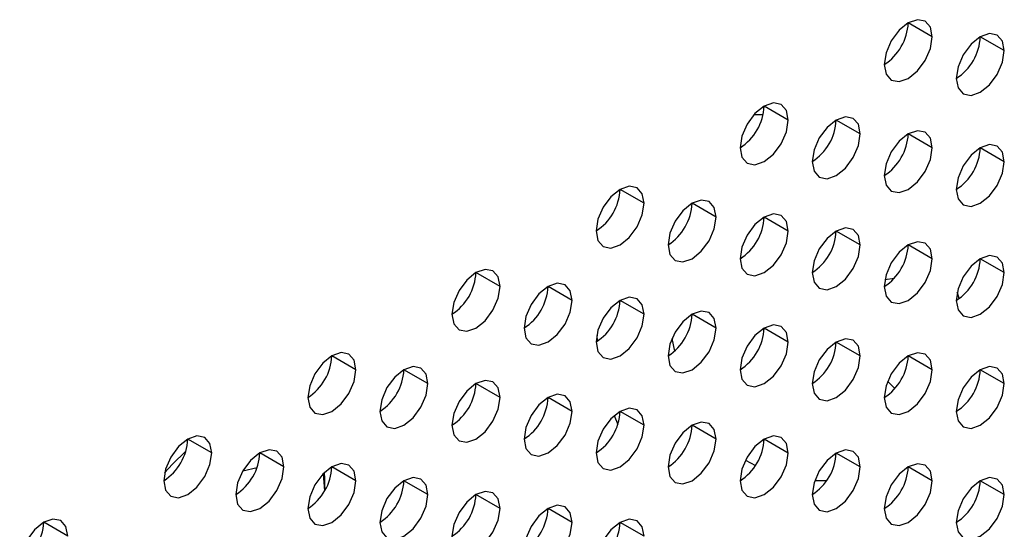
# Model space of a CAD drawing. Header units: millimetres. Extents: x 0 to 1118, y 0 to 864.
# Tile 123 of 256: x 936.12 to 940.95, y 607.12 to 609.62. Entities that reach past the tile are written whole.
import ezdxf

# ---------------------------------------------------------------- set-up
doc = ezdxf.new("R2010")
doc.units = ezdxf.units.MM

msp = doc.modelspace()

# ---------------------------------------------------------------- linework, layer by layer
at = {"color": 7, "linetype": 'Continuous', "lineweight": 25}
for p, q in [((940.6014, 609.5404), (940.4835, 609.6084)), ((940.9549, 609.4723), (940.8371, 609.5403)), ((939.8943, 609.1322), (939.7764, 609.2002)), ((940.2478, 609.0641), (940.13, 609.1321)), ((940.6014, 608.996), (940.4835, 609.0641)), ((940.9549, 608.9279), (940.8371, 608.996)), ((939.1872, 608.724), (939.0693, 608.792)), ((939.5407, 608.6559), (939.4229, 608.7239)), ((939.8943, 608.5878), (939.7764, 608.6559)), ((940.2478, 608.5197), (940.13, 608.5878)), ((940.6014, 608.4517), (940.4835, 608.5197)), ((940.9549, 608.3836), (940.8371, 608.4516)), ((938.4801, 608.3158), (938.3622, 608.3838)), ((938.8336, 608.2477), (938.7158, 608.3157)), ((939.1872, 608.1796), (939.0693, 608.2477)), ((939.5407, 608.1115), (939.4229, 608.1796)), ((939.8943, 608.0435), (939.7764, 608.1115)), ((940.2478, 607.9754), (940.13, 608.0434)), ((937.773, 607.9076), (937.6551, 607.9756)), ((940.6014, 607.9073), (940.4835, 607.9753)), ((938.1265, 607.8395), (938.0087, 607.9075)), ((940.9549, 607.8392), (940.8371, 607.9073)), ((938.4801, 607.7714), (938.3622, 607.8394)), ((938.8336, 607.7033), (938.7158, 607.7714)), ((939.1872, 607.6353), (939.0693, 607.7033)), ((939.5407, 607.5672), (939.4229, 607.6352)), ((937.0658, 607.4994), (936.948, 607.5674)), ((939.8943, 607.4991), (939.7764, 607.5671)), ((937.4194, 607.4313), (937.3015, 607.4993)), ((940.2478, 607.431), (940.13, 607.4991)), ((937.773, 607.3632), (937.6551, 607.4312)), ((940.6014, 607.3629), (940.4835, 607.431)), ((937.6197, 607.3136), (937.6197, 607.3719)), ((938.1265, 607.2951), (938.0087, 607.3632)), ((940.9549, 607.2949), (940.8371, 607.3629)), ((938.4801, 607.2271), (938.3622, 607.2951)), ((938.8336, 607.159), (938.7158, 607.227)), ((936.3587, 607.0912), (936.2409, 607.1592)), ((939.1872, 607.0909), (939.0693, 607.1589))]:
    msp.add_line(p, q, dxfattribs=at)
at = {"color": 8, "linetype": 'Continuous', "lineweight": 25}
for p, q in [((939.7715, 609.1584), (939.7264, 609.1584)), ((940.3691, 608.3503), (940.4153, 608.3569)), ((938.9545, 608.0759), (938.9573, 608.0471)), ((939.3241, 608.0606), (939.3368, 607.9989)), ((940.4172, 607.8147), (940.3824, 607.8509)), ((939.0408, 607.6828), (939.0582, 607.6392)), ((937.2183, 607.4116), (937.288, 607.4282)), ((939.6852, 607.4646), (939.7337, 607.4376)), ((937.6124, 607.3974), (937.6196, 607.3134)), ((937.6197, 607.3719), (937.6191, 607.404))]:
    msp.add_line(p, q, dxfattribs=at)
at = {"color": 7, "linetype": 'Continuous', "lineweight": 25, "flags": 128}
for points in [[(940.6014, 609.5404), (940.5924, 609.5873), (940.5669, 609.6167), (940.5286, 609.6241), (940.4835, 609.6084), (940.4384, 609.572), (940.4002, 609.5205), (940.3746, 609.4616), (940.3657, 609.4043)], [(940.9549, 609.4723), (940.946, 609.5192), (940.9204, 609.5486), (940.8822, 609.556), (940.8371, 609.5404), (940.792, 609.504), (940.7538, 609.4524), (940.7282, 609.3935), (940.7192, 609.3362)], [(940.3657, 609.4043), (940.3746, 609.3574), (940.4002, 609.328), (940.4384, 609.3206), (940.4835, 609.3363), (940.5286, 609.3727), (940.5669, 609.4242), (940.5924, 609.4831), (940.6014, 609.5404)], [(940.7192, 609.3362), (940.7282, 609.2893), (940.7538, 609.2599), (940.792, 609.2525), (940.8371, 609.2682), (940.8822, 609.3046), (940.9204, 609.3562), (940.946, 609.4151), (940.9549, 609.4723)], [(939.8943, 609.1322), (939.8853, 609.1791), (939.8598, 609.2085), (939.8215, 609.2159), (939.7764, 609.2002), (939.7313, 609.1638), (939.6931, 609.1123), (939.6675, 609.0534), (939.6586, 608.9961)], [(939.6586, 608.9961), (939.6675, 608.9492), (939.6931, 608.9198), (939.7313, 608.9124), (939.7764, 608.9281), (939.8215, 608.9645), (939.8598, 609.016), (939.8853, 609.0749), (939.8943, 609.1322)], [(940.2478, 609.0641), (940.2389, 609.111), (940.2133, 609.1404), (940.1751, 609.1478), (940.13, 609.1322), (940.0849, 609.0958), (940.0466, 609.0442), (940.0211, 608.9853), (940.0121, 608.928)], [(940.0121, 608.928), (940.0211, 608.8811), (940.0466, 608.8517), (940.0849, 608.8443), (940.13, 608.86), (940.1751, 608.8964), (940.2133, 608.9479), (940.2389, 609.0068), (940.2478, 609.0641)], [(940.6014, 608.996), (940.5924, 609.0429), (940.5669, 609.0723), (940.5286, 609.0798), (940.4835, 609.0641), (940.4384, 609.0277), (940.4002, 608.9761), (940.3746, 608.9172), (940.3657, 608.86)], [(940.3657, 608.86), (940.3746, 608.8131), (940.4002, 608.7837), (940.4384, 608.7762), (940.4835, 608.7919), (940.5286, 608.8283), (940.5669, 608.8799), (940.5924, 608.9388), (940.6014, 608.996)], [(940.9549, 608.9279), (940.946, 608.9748), (940.9204, 609.0043), (940.8822, 609.0117), (940.8371, 608.996), (940.792, 608.9596), (940.7538, 608.908), (940.7282, 608.8491), (940.7192, 608.7919)], [(940.7192, 608.7919), (940.7282, 608.745), (940.7538, 608.7156), (940.792, 608.7081), (940.8371, 608.7238), (940.8822, 608.7602), (940.9204, 608.8118), (940.946, 608.8707), (940.9549, 608.9279)], [(939.1872, 608.724), (939.1782, 608.7709), (939.1526, 608.8003), (939.1144, 608.8077), (939.0693, 608.792), (939.0242, 608.7556), (938.986, 608.7041), (938.9604, 608.6452), (938.9515, 608.5879)], [(938.9515, 608.5879), (938.9604, 608.541), (938.986, 608.5116), (939.0242, 608.5042), (939.0693, 608.5199), (939.1144, 608.5562), (939.1526, 608.6078), (939.1782, 608.6667), (939.1872, 608.724)], [(939.5407, 608.6559), (939.5318, 608.7028), (939.5062, 608.7322), (939.468, 608.7396), (939.4229, 608.724), (939.3778, 608.6876), (939.3395, 608.636), (939.314, 608.5771), (939.305, 608.5198)], [(939.305, 608.5198), (939.314, 608.4729), (939.3395, 608.4435), (939.3778, 608.4361), (939.4229, 608.4518), (939.468, 608.4882), (939.5062, 608.5397), (939.5318, 608.5986), (939.5407, 608.6559)], [(939.8943, 608.5878), (939.8853, 608.6347), (939.8598, 608.6641), (939.8215, 608.6716), (939.7764, 608.6559), (939.7313, 608.6195), (939.6931, 608.5679), (939.6675, 608.509), (939.6586, 608.4518)], [(939.6586, 608.4518), (939.6675, 608.4049), (939.6931, 608.3755), (939.7313, 608.368), (939.7764, 608.3837), (939.8215, 608.4201), (939.8598, 608.4717), (939.8853, 608.5306), (939.8943, 608.5878)], [(940.2478, 608.5197), (940.2389, 608.5666), (940.2133, 608.596), (940.1751, 608.6035), (940.13, 608.5878), (940.0849, 608.5514), (940.0466, 608.4998), (940.0211, 608.4409), (940.0121, 608.3837)], [(940.6014, 608.4517), (940.5924, 608.4986), (940.5669, 608.528), (940.5286, 608.5354), (940.4835, 608.5197), (940.4384, 608.4833), (940.4002, 608.4318), (940.3746, 608.3729), (940.3657, 608.3156)], [(940.0121, 608.3837), (940.0211, 608.3368), (940.0466, 608.3074), (940.0849, 608.2999), (940.13, 608.3156), (940.1751, 608.352), (940.2133, 608.4036), (940.2389, 608.4625), (940.2478, 608.5197)], [(940.3657, 608.3156), (940.3746, 608.2687), (940.4002, 608.2393), (940.4384, 608.2319), (940.4835, 608.2475), (940.5286, 608.2839), (940.5669, 608.3355), (940.5924, 608.3944), (940.6014, 608.4517)], [(940.9549, 608.3836), (940.946, 608.4305), (940.9204, 608.4599), (940.8822, 608.4673), (940.8371, 608.4516), (940.792, 608.4152), (940.7538, 608.3637), (940.7282, 608.3048), (940.7192, 608.2475)], [(938.4801, 608.3158), (938.4711, 608.3627), (938.4455, 608.3921), (938.4073, 608.3995), (938.3622, 608.3838), (938.3171, 608.3474), (938.2789, 608.2959), (938.2533, 608.237), (938.2444, 608.1797)], [(940.7192, 608.2475), (940.7282, 608.2006), (940.7538, 608.1712), (940.792, 608.1638), (940.8371, 608.1795), (940.8822, 608.2159), (940.9204, 608.2674), (940.946, 608.3263), (940.9549, 608.3836)], [(938.2444, 608.1797), (938.2533, 608.1328), (938.2789, 608.1034), (938.3171, 608.096), (938.3622, 608.1117), (938.4073, 608.148), (938.4455, 608.1996), (938.4711, 608.2585), (938.4801, 608.3158)], [(938.8336, 608.2477), (938.8246, 608.2946), (938.7991, 608.324), (938.7609, 608.3314), (938.7158, 608.3158), (938.6707, 608.2794), (938.6324, 608.2278), (938.6069, 608.1689), (938.5979, 608.1116)], [(938.5979, 608.1116), (938.6069, 608.0647), (938.6324, 608.0353), (938.6707, 608.0279), (938.7158, 608.0436), (938.7609, 608.08), (938.7991, 608.1315), (938.8246, 608.1904), (938.8336, 608.2477)], [(939.1872, 608.1796), (939.1782, 608.2265), (939.1526, 608.2559), (939.1144, 608.2634), (939.0693, 608.2477), (939.0242, 608.2113), (938.986, 608.1597), (938.9604, 608.1008), (938.9515, 608.0436)], [(939.5407, 608.1115), (939.5318, 608.1584), (939.5062, 608.1878), (939.468, 608.1953), (939.4229, 608.1796), (939.3778, 608.1432), (939.3395, 608.0916), (939.314, 608.0327), (939.305, 607.9755)], [(938.9515, 608.0436), (938.9604, 607.9966), (938.986, 607.9672), (939.0242, 607.9598), (939.0693, 607.9755), (939.1144, 608.0119), (939.1526, 608.0635), (939.1782, 608.1224), (939.1872, 608.1796)], [(939.305, 607.9755), (939.314, 607.9286), (939.3395, 607.8992), (939.3778, 607.8917), (939.4229, 607.9074), (939.468, 607.9438), (939.5062, 607.9954), (939.5318, 608.0543), (939.5407, 608.1115)], [(939.8943, 608.0435), (939.8853, 608.0904), (939.8598, 608.1198), (939.8215, 608.1272), (939.7764, 608.1115), (939.7313, 608.0751), (939.6931, 608.0236), (939.6675, 607.9647), (939.6586, 607.9074)], [(940.2478, 607.9754), (940.2389, 608.0223), (940.2133, 608.0517), (940.1751, 608.0591), (940.13, 608.0434), (940.0849, 608.007), (940.0466, 607.9555), (940.0211, 607.8966), (940.0121, 607.8393)], [(939.6586, 607.9074), (939.6675, 607.8605), (939.6931, 607.8311), (939.7313, 607.8237), (939.7764, 607.8393), (939.8215, 607.8757), (939.8598, 607.9273), (939.8853, 607.9862), (939.8943, 608.0435)], [(937.773, 607.9076), (937.764, 607.9545), (937.7384, 607.9839), (937.7002, 607.9913), (937.6551, 607.9756), (937.61, 607.9392), (937.5718, 607.8877), (937.5462, 607.8288), (937.5373, 607.7715)], [(940.0121, 607.8393), (940.0211, 607.7924), (940.0466, 607.763), (940.0849, 607.7556), (940.13, 607.7713), (940.1751, 607.8077), (940.2133, 607.8592), (940.2389, 607.9181), (940.2478, 607.9754)], [(940.6014, 607.9073), (940.5924, 607.9542), (940.5669, 607.9836), (940.5286, 607.991), (940.4835, 607.9754), (940.4384, 607.939), (940.4002, 607.8874), (940.3746, 607.8285), (940.3657, 607.7712)], [(937.5373, 607.7715), (937.5462, 607.7246), (937.5718, 607.6952), (937.61, 607.6878), (937.6551, 607.7034), (937.7002, 607.7398), (937.7384, 607.7914), (937.764, 607.8503), (937.773, 607.9076)], [(938.1265, 607.8395), (938.1175, 607.8864), (938.092, 607.9158), (938.0538, 607.9232), (938.0087, 607.9075), (937.9636, 607.8712), (937.9253, 607.8196), (937.8998, 607.7607), (937.8908, 607.7034)], [(940.3657, 607.7712), (940.3746, 607.7243), (940.4002, 607.6949), (940.4384, 607.6875), (940.4835, 607.7032), (940.5286, 607.7396), (940.5669, 607.7911), (940.5924, 607.85), (940.6014, 607.9073)], [(940.9549, 607.8392), (940.946, 607.8861), (940.9204, 607.9155), (940.8822, 607.923), (940.8371, 607.9073), (940.792, 607.8709), (940.7538, 607.8193), (940.7282, 607.7604), (940.7192, 607.7032)], [(938.4801, 607.7714), (938.4711, 607.8183), (938.4455, 607.8477), (938.4073, 607.8551), (938.3622, 607.8395), (938.3171, 607.8031), (938.2789, 607.7515), (938.2533, 607.6926), (938.2444, 607.6353)], [(937.8908, 607.7034), (937.8998, 607.6565), (937.9253, 607.6271), (937.9636, 607.6197), (938.0087, 607.6354), (938.0538, 607.6718), (938.092, 607.7233), (938.1175, 607.7822), (938.1265, 607.8395)], [(940.7192, 607.7032), (940.7282, 607.6563), (940.7538, 607.6269), (940.792, 607.6194), (940.8371, 607.6351), (940.8822, 607.6715), (940.9204, 607.7231), (940.946, 607.782), (940.9549, 607.8392)], [(938.2444, 607.6353), (938.2533, 607.5884), (938.2789, 607.559), (938.3171, 607.5516), (938.3622, 607.5673), (938.4073, 607.6037), (938.4455, 607.6553), (938.4711, 607.7142), (938.4801, 607.7714)], [(938.8336, 607.7033), (938.8246, 607.7502), (938.7991, 607.7796), (938.7609, 607.7871), (938.7158, 607.7714), (938.6707, 607.735), (938.6324, 607.6834), (938.6069, 607.6245), (938.5979, 607.5673)], [(939.1872, 607.6353), (939.1782, 607.6822), (939.1526, 607.7116), (939.1144, 607.719), (939.0693, 607.7033), (939.0242, 607.6669), (938.986, 607.6153), (938.9604, 607.5564), (938.9515, 607.4992)], [(938.5979, 607.5673), (938.6069, 607.5204), (938.6324, 607.491), (938.6707, 607.4835), (938.7158, 607.4992), (938.7609, 607.5356), (938.7991, 607.5872), (938.8246, 607.6461), (938.8336, 607.7033)], [(938.9515, 607.4992), (938.9604, 607.4523), (938.986, 607.4229), (939.0242, 607.4155), (939.0693, 607.4311), (939.1144, 607.4675), (939.1526, 607.5191), (939.1782, 607.578), (939.1872, 607.6353)], [(939.5407, 607.5672), (939.5318, 607.6141), (939.5062, 607.6435), (939.468, 607.6509), (939.4229, 607.6352), (939.3778, 607.5988), (939.3395, 607.5473), (939.314, 607.4884), (939.305, 607.4311)], [(937.0658, 607.4994), (937.0569, 607.5463), (937.0313, 607.5757), (936.9931, 607.5831), (936.948, 607.5674), (936.9029, 607.531), (936.8647, 607.4795), (936.8391, 607.4206), (936.8301, 607.3633)], [(939.305, 607.4311), (939.314, 607.3842), (939.3395, 607.3548), (939.3778, 607.3474), (939.4229, 607.3631), (939.468, 607.3995), (939.5062, 607.451), (939.5318, 607.5099), (939.5407, 607.5672)], [(939.8943, 607.4991), (939.8853, 607.546), (939.8598, 607.5754), (939.8215, 607.5828), (939.7764, 607.5672), (939.7313, 607.5308), (939.6931, 607.4792), (939.6675, 607.4203), (939.6586, 607.363)], [(937.4194, 607.4313), (937.4104, 607.4782), (937.3849, 607.5076), (937.3466, 607.515), (937.3015, 607.4993), (937.2564, 607.4629), (937.2182, 607.4114), (937.1927, 607.3525), (937.1837, 607.2952)], [(940.2478, 607.431), (940.2389, 607.4779), (940.2133, 607.5073), (940.1751, 607.5148), (940.13, 607.4991), (940.0849, 607.4627), (940.0466, 607.4111), (940.0211, 607.3522), (940.0121, 607.295)], [(936.8301, 607.3633), (936.8391, 607.3164), (936.8647, 607.287), (936.9029, 607.2796), (936.948, 607.2952), (936.9931, 607.3316), (937.0313, 607.3832), (937.0569, 607.4421), (937.0658, 607.4994)], [(939.6586, 607.363), (939.6675, 607.3161), (939.6931, 607.2867), (939.7313, 607.2793), (939.7764, 607.295), (939.8215, 607.3314), (939.8598, 607.3829), (939.8853, 607.4418), (939.8943, 607.4991)], [(937.1837, 607.2952), (937.1927, 607.2483), (937.2182, 607.2189), (937.2564, 607.2115), (937.3015, 607.2272), (937.3466, 607.2636), (937.3849, 607.3151), (937.4104, 607.374), (937.4194, 607.4313)], [(937.773, 607.3632), (937.764, 607.4101), (937.7384, 607.4395), (937.7002, 607.4469), (937.6551, 607.4313), (937.61, 607.3949), (937.5718, 607.3433), (937.5462, 607.2844), (937.5373, 607.2271)], [(940.0121, 607.295), (940.0211, 607.2481), (940.0466, 607.2187), (940.0849, 607.2112), (940.13, 607.2269), (940.1751, 607.2633), (940.2133, 607.3149), (940.2389, 607.3738), (940.2478, 607.431)], [(940.6014, 607.3629), (940.5924, 607.4098), (940.5669, 607.4392), (940.5286, 607.4467), (940.4835, 607.431), (940.4384, 607.3946), (940.4002, 607.343), (940.3746, 607.2841), (940.3657, 607.2269)], [(938.1265, 607.2951), (938.1175, 607.342), (938.092, 607.3714), (938.0538, 607.3789), (938.0087, 607.3632), (937.9636, 607.3268), (937.9253, 607.2752), (937.8998, 607.2163), (937.8908, 607.1591)], [(940.9549, 607.2949), (940.946, 607.3418), (940.9204, 607.3712), (940.8822, 607.3786), (940.8371, 607.3629), (940.792, 607.3265), (940.7538, 607.275), (940.7282, 607.2161), (940.7192, 607.1588)], [(937.5373, 607.2271), (937.5462, 607.1802), (937.5718, 607.1508), (937.61, 607.1434), (937.6551, 607.1591), (937.7002, 607.1955), (937.7384, 607.2471), (937.764, 607.306), (937.773, 607.3632)], [(940.3657, 607.2269), (940.3746, 607.18), (940.4002, 607.1506), (940.4384, 607.1431), (940.4835, 607.1588), (940.5286, 607.1952), (940.5669, 607.2468), (940.5924, 607.3057), (940.6014, 607.3629)], [(937.8908, 607.1591), (937.8998, 607.1122), (937.9253, 607.0828), (937.9636, 607.0753), (938.0087, 607.091), (938.0538, 607.1274), (938.092, 607.179), (938.1175, 607.2379), (938.1265, 607.2951)], [(938.4801, 607.2271), (938.4711, 607.274), (938.4455, 607.3034), (938.4073, 607.3108), (938.3622, 607.2951), (938.3171, 607.2587), (938.2789, 607.2071), (938.2533, 607.1482), (938.2444, 607.091)], [(940.7192, 607.1588), (940.7282, 607.1119), (940.7538, 607.0825), (940.792, 607.0751), (940.8371, 607.0907), (940.8822, 607.1271), (940.9204, 607.1787), (940.946, 607.2376), (940.9549, 607.2949)], [(938.2444, 607.091), (938.2533, 607.0441), (938.2789, 607.0147), (938.3171, 607.0073), (938.3622, 607.0229), (938.4073, 607.0593), (938.4455, 607.1109), (938.4711, 607.1698), (938.4801, 607.2271)], [(938.8336, 607.159), (938.8246, 607.2059), (938.7991, 607.2353), (938.7609, 607.2427), (938.7158, 607.227), (938.6707, 607.1906), (938.6324, 607.1391), (938.6069, 607.0802), (938.5979, 607.0229)], [(936.3587, 607.0912), (936.3498, 607.1381), (936.3242, 607.1675), (936.286, 607.1749), (936.2409, 607.1592), (936.1958, 607.1228), (936.1576, 607.0713), (936.132, 607.0124), (936.123, 606.9551)], [(938.5979, 607.0229), (938.6069, 606.976), (938.6324, 606.9466), (938.6707, 606.9392), (938.7158, 606.9549), (938.7609, 606.9912), (938.7991, 607.0428), (938.8246, 607.1017), (938.8336, 607.159)], [(939.1872, 607.0909), (939.1782, 607.1378), (939.1526, 607.1672), (939.1144, 607.1746), (939.0693, 607.159), (939.0242, 607.1226), (938.986, 607.071), (938.9604, 607.0121), (938.9515, 606.9548)]]:
    msp.add_lwpolyline(points, dxfattribs=at)
at = {"color": 8, "linetype": 'Continuous', "lineweight": 25, "flags": 128}
for points in [[(940.7338, 608.257), (940.7249, 608.2844), (940.7238, 608.2879)], [(936.8344, 607.402), (936.8725, 607.4442), (936.9385, 607.5083)], [(940.0253, 607.365), (940.0407, 607.3645), (940.0841, 607.3648)]]:
    msp.add_lwpolyline(points, dxfattribs=at)
at = {"color": 7, "linetype": 'Continuous', "lineweight": 25}
for centre in [(940.2277, 609.6201), (940.5812, 609.552), (939.5206, 609.2119), (939.8741, 609.1438), (940.2277, 609.0757), (940.5812, 609.0076), (938.8134, 608.8037), (939.167, 608.7356), (939.5206, 608.6675), (939.8741, 608.5994), (940.2277, 608.5313), (940.5812, 608.4633), (938.1063, 608.3955), (938.4599, 608.3274), (938.8134, 608.2593), (939.167, 608.1912), (939.5206, 608.1231), (939.8741, 608.0551), (937.3992, 607.9872), (940.2277, 607.987), (937.7528, 607.9192), (940.5812, 607.9189), (938.1063, 607.8511), (938.4599, 607.783), (938.8134, 607.7149), (939.167, 607.6469), (936.6921, 607.579), (939.5206, 607.5788), (937.0457, 607.511), (939.8741, 607.5107), (937.3992, 607.4429), (940.2277, 607.4426), (937.7528, 607.3748), (940.5812, 607.3745), (938.1063, 607.3067), (938.4599, 607.2387), (935.985, 607.1708), (938.8134, 607.1706)]:
    msp.add_arc(centre, 0.2561, 302.6055, 357.3945, dxfattribs=at)

doc.saveas('drawing.dxf')
